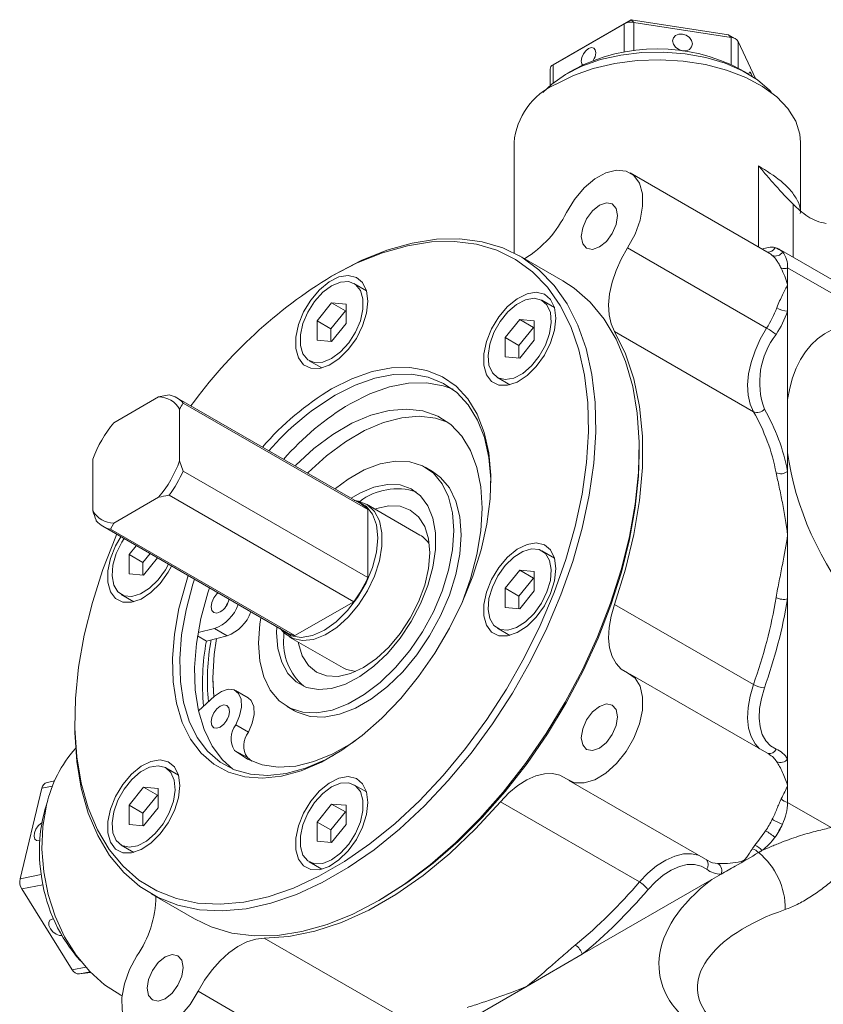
# Model space of a CAD drawing. Header units: millimetres. Extents: x 10 to 831, y 10 to 584.
# Tile 8 of 25: x 319 to 398, y 192 to 288. Entities that reach past the tile are written whole.
import ezdxf

# ---------------------------------------------------------------- set-up
doc = ezdxf.new("R2010")
doc.units = ezdxf.units.MM
doc.linetypes.add('SLD-Solido', pattern=[0])

msp = doc.modelspace()

# ---------------------------------------------------------------- linework, layer by layer
at = {"color": 7, "linetype": 'SLD-Solido', "lineweight": 15}
for p, q in [((372.174, 283.95), (379.114, 287.956)), ((378.407, 287.548), (379.114, 287.956)), ((379.373, 287.698), (379.114, 287.956)), ((379.114, 287.956), (388.594, 286.49)), ((378.407, 287.548), (371.467, 283.542)), ((378.407, 284.769), (378.407, 287.548)), ((388.853, 286.231), (379.373, 287.698)), ((379.373, 284.908), (379.373, 287.698)), ((389.302, 286.082), (388.594, 286.49)), ((388.853, 286.231), (388.594, 286.49)), ((388.853, 283.578), (388.853, 286.231)), ((391.232, 282.221), (389.56, 285.823)), ((389.56, 283.222), (389.56, 285.823)), ((372.174, 283.95), (371.467, 283.542)), ((371.174, 283.133), (371.174, 281.517)), ((371.467, 281.766), (371.467, 283.542)), ((373.521, 283.094), (372.814, 282.686)), ((390.494, 282.686), (389.787, 283.094)), ((367.654, 275.951), (367.654, 265.16)), ((395.654, 269.289), (395.654, 275.951)), ((391.554, 265.729), (391.554, 273.669)), ((392.574, 265.14), (378.997, 272.978)), ((394.912, 264.746), (394.912, 269.932)), ((392.329, 257.808), (378.752, 265.646)), ((372.429, 262.421), (368.186, 264.87)), ((405.995, 258.349), (393.553, 265.531)), ((350.184, 263.085), (349.83, 262.881)), ((394.382, 263.699), (394.382, 262.066)), ((404.964, 257.591), (394.382, 263.699)), ((353.238, 261.462), (352.014, 262.169)), ((394.382, 262.066), (394.382, 259.453)), ((349.834, 260.278), (348.42, 258.519)), ((351.249, 260.152), (349.834, 260.278)), ((351.178, 259.503), (349.834, 260.278)), ((351.249, 258.266), (351.249, 260.152)), ((371.609, 259.819), (370.385, 260.526)), ((351.178, 259.503), (349.764, 257.743)), ((351.249, 259.496), (351.178, 259.503)), ((394.382, 259.453), (394.382, 250.834)), ((348.42, 258.519), (348.42, 256.633)), ((349.764, 257.743), (348.42, 258.519)), ((349.834, 256.507), (351.249, 258.266)), ((368.206, 258.636), (366.791, 256.876)), ((369.62, 258.509), (368.206, 258.636)), ((369.549, 257.86), (368.206, 258.636)), ((369.62, 256.623), (369.62, 258.509)), ((349.764, 257.743), (349.764, 256.513)), ((369.549, 257.86), (368.135, 256.101)), ((369.62, 257.854), (369.549, 257.86)), ((391.046, 249.633), (377.47, 257.47)), ((348.42, 256.633), (349.834, 256.507)), ((366.791, 256.876), (366.791, 254.991)), ((368.135, 256.101), (366.791, 256.876)), ((368.135, 256.101), (368.135, 254.87)), ((368.206, 254.864), (369.62, 256.623)), ((347.655, 254.617), (348.878, 253.91)), ((366.791, 254.991), (368.206, 254.864)), ((366.026, 252.974), (367.25, 252.267)), ((332.929, 251.079), (333.974, 251.274)), ((328.556, 248.555), (332.929, 251.079)), ((352.752, 240.583), (334.721, 250.993)), ((335.339, 250.486), (353.37, 240.077)), ((334.985, 249.892), (334.985, 244.842)), ((379.886, 245.53), (379.886, 245.938)), ((394.382, 245.664), (394.382, 243.802)), ((326.5, 239.944), (326.5, 244.994)), ((334.985, 244.842), (335.339, 243.84)), ((353.37, 233.431), (335.339, 243.84)), ((359.695, 243.792), (358.988, 244.2)), ((394.382, 243.802), (394.382, 237.57)), ((332.929, 241.281), (328.556, 238.756)), ((333.974, 241.476), (352.005, 231.067)), ((352.452, 240.888), (352.099, 240.96)), ((358.463, 237.575), (353.231, 240.596)), ((353.37, 240.077), (353.37, 233.431)), ((328.556, 238.756), (328.218, 238.153)), ((327.471, 238.435), (345.503, 228.026)), ((346.25, 227.744), (328.218, 238.153)), ((394.382, 237.57), (394.382, 231.339)), ((330.753, 236.541), (330.049, 235.665)), ((371.609, 235.323), (370.385, 236.03)), ((330.049, 235.665), (330.049, 233.78)), ((331.392, 234.89), (330.049, 235.665)), ((332.096, 235.765), (331.392, 234.89)), ((331.392, 234.89), (331.392, 233.66)), ((331.463, 233.653), (332.823, 235.345)), ((368.206, 234.139), (366.791, 232.38)), ((369.62, 234.013), (368.206, 234.139)), ((369.549, 233.364), (368.206, 234.139)), ((369.62, 232.127), (369.62, 234.013)), ((330.049, 233.78), (331.463, 233.653)), ((369.549, 233.364), (368.135, 231.605)), ((369.62, 233.357), (369.549, 233.364)), ((366.791, 232.38), (366.791, 230.494)), ((368.135, 231.605), (366.791, 232.38)), ((368.206, 230.368), (369.62, 232.127)), ((329.283, 231.763), (330.507, 231.056)), ((352.005, 231.067), (346.25, 227.744)), ((368.135, 231.605), (368.135, 230.374)), ((394.382, 231.339), (394.382, 215.687)), ((366.791, 230.494), (368.206, 230.368)), ((391.046, 222.962), (377.47, 230.8)), ((338.384, 228.431), (336.787, 228.038)), ((339.622, 227.717), (338.384, 228.431)), ((344.46, 228.018), (344.477, 228.618)), ((344.85, 228.403), (345.088, 228.133)), ((366.026, 228.478), (367.25, 227.771)), ((337.595, 227.218), (336.733, 227.715)), ((339.622, 227.717), (337.595, 227.218)), ((345.167, 227.61), (345.176, 228.038)), ((345.731, 227.605), (350.964, 224.584)), ((338.238, 223.61), (338.238, 223.446)), ((338.238, 223.61), (338.33, 221.765)), ((338.314, 221.751), (338.238, 223.446)), ((392.574, 216.148), (378.997, 223.985)), ((341.672, 221.672), (340.434, 222.386)), ((338.384, 221.815), (336.816, 220.39)), ((345.489, 220.817), (346.196, 220.409)), ((324.732, 219.405), (324.732, 218.997)), ((341.7, 218.314), (340.462, 219.028)), ((341.599, 215.819), (340.361, 216.533)), ((342.035, 215.467), (341.599, 215.819)), ((392.574, 216.148), (392.493, 216.191)), ((394.382, 215.687), (394.382, 213.074)), ((334.867, 214.112), (333.643, 214.819)), ((321.537, 212.827), (319.392, 203.967)), ((322.568, 213.036), (321.537, 212.827)), ((322.78, 213.548), (322.046, 213.399)), ((331.463, 212.928), (330.049, 211.169)), ((332.877, 212.802), (331.463, 212.928)), ((332.807, 212.153), (331.463, 212.928)), ((332.877, 210.916), (332.877, 212.802)), ((353.238, 212.47), (352.014, 213.176)), ((372.998, 213.592), (386.574, 205.755)), ((394.382, 213.074), (394.382, 211.441)), ((332.807, 212.153), (331.392, 210.394)), ((332.877, 212.147), (332.807, 212.153)), ((330.049, 211.169), (330.049, 209.283)), ((331.392, 210.394), (330.049, 211.169)), ((331.463, 209.157), (332.877, 210.916)), ((349.834, 211.286), (348.42, 209.527)), ((351.249, 211.159), (349.834, 211.286)), ((351.178, 210.51), (349.834, 211.286)), ((351.249, 209.274), (351.249, 211.159)), ((379.908, 203.671), (366.332, 211.509)), ((394.382, 211.441), (398.628, 208.99)), ((331.392, 210.394), (331.392, 209.163)), ((351.178, 210.51), (349.764, 208.751)), ((351.249, 210.504), (351.178, 210.51)), ((330.049, 209.283), (331.463, 209.157)), ((348.42, 209.527), (348.42, 207.641)), ((349.764, 208.751), (348.42, 209.527)), ((349.834, 207.514), (351.249, 209.274)), ((349.764, 208.751), (349.764, 207.521)), ((329.283, 207.267), (330.507, 206.56)), ((348.42, 207.641), (349.834, 207.514)), ((347.655, 205.624), (348.878, 204.918)), ((321.461, 204.385), (319.392, 203.967)), ((321.63, 203.4), (319.556, 202.981)), ((386.973, 203.898), (374.323, 196.595)), ((319.556, 202.981), (324.494, 195.081)), ((332.189, 202.514), (336.432, 200.065)), ((354.435, 201.85), (354.788, 202.054)), ((356.813, 190.338), (343.236, 198.176)), ((374.323, 196.595), (368.926, 193.479)), ((325.805, 195.346), (324.494, 195.081)), ((326.235, 194.882), (325.201, 194.673)), ((325.201, 194.673), (326.294, 194.821)), ((368.926, 193.479), (363.53, 190.364)), ((350.374, 185.14), (336.797, 192.978))]:
    msp.add_line(p, q, dxfattribs=at)
at = {"color": 7, "linetype": 'SLD-Solido', "lineweight": 15, "flags": 128}
for points in [[(385.079, 285.59), (385.005, 285.914), (384.796, 286.211), (384.483, 286.437), (384.113, 286.556), (383.743, 286.551), (383.43, 286.423), (383.221, 286.19), (383.147, 285.889), (383.221, 285.565), (383.43, 285.268), (383.743, 285.042), (384.113, 284.923), (384.483, 284.928), (384.796, 285.056), (385.005, 285.289), (385.079, 285.59)], [(375.644, 284.728), (375.59, 285.01), (375.437, 285.186), (375.207, 285.231), (374.937, 285.137), (374.666, 284.918), (374.437, 284.609), (374.283, 284.255), (374.23, 283.912), (374.283, 283.63), (374.348, 283.528)], [(392.824, 280.824), (392.61, 281.059), (391.435, 282.078), (389.979, 282.967), (388.283, 283.702), (386.397, 284.261), (384.374, 284.627), (382.273, 284.791), (380.154, 284.748), (378.079, 284.499), (376.106, 284.05), (374.293, 283.416), (372.691, 282.614), (371.348, 281.667), (370.484, 280.824)], [(395.654, 275.951), (395.583, 276.764), (395.177, 278.043), (394.421, 279.268), (393.334, 280.407), (391.944, 281.431), (390.288, 282.313), (388.409, 283.03), (386.354, 283.564), (384.178, 283.901), (381.936, 284.032), (379.687, 283.953), (377.489, 283.667), (375.399, 283.182), (373.471, 282.509), (371.755, 281.666)], [(390.923, 282.426), (390.83, 282.678), (390.731, 282.829), (390.647, 282.833), (390.591, 282.689), (390.583, 282.634)], [(378.752, 265.646), (379.474, 266.981), (379.973, 268.367), (380.218, 269.715), (380.192, 270.94), (379.897, 271.962), (379.353, 272.716), (378.594, 273.155), (377.668, 273.249), (376.636, 272.993), (375.562, 272.403), (374.517, 271.518), (373.566, 270.392), (372.771, 269.1)], [(377.765, 268.802), (377.631, 269.505), (377.247, 269.946), (376.674, 270.058), (375.997, 269.823), (375.321, 269.277), (374.747, 268.503), (374.364, 267.62), (374.23, 266.761), (374.364, 266.057), (374.747, 265.616), (375.321, 265.505), (375.997, 265.74), (376.674, 266.286), (377.247, 267.059), (377.631, 267.943), (377.765, 268.802)], [(350.188, 263.088), (352.722, 264.405), (355.232, 265.417), (357.691, 266.113), (360.076, 266.488), (362.362, 266.536), (364.528, 266.258), (366.551, 265.656), (368.411, 264.737), (370.09, 263.509), (371.571, 261.985), (372.84, 260.18), (373.884, 258.111), (374.692, 255.8), (375.257, 253.269), (375.573, 250.543), (375.636, 247.65), (375.446, 244.618), (375.006, 241.478), (374.318, 238.26), (373.391, 234.997), (372.233, 231.721), (370.856, 228.465), (369.274, 225.26), (367.502, 222.139), (365.558, 219.133), (363.461, 216.272), (361.233, 213.584), (358.894, 211.096), (356.469, 208.832), (353.982, 206.815), (351.457, 205.066), (348.919, 203.601), (346.394, 202.435), (343.906, 201.58), (341.482, 201.043), (339.143, 200.832), (336.914, 200.947), (334.818, 201.387), (332.874, 202.148), (331.102, 203.223), (329.519, 204.601), (328.143, 206.268), (326.985, 208.207), (326.058, 210.4), (325.37, 212.824), (324.93, 215.456), (324.74, 218.269), (324.732, 218.997)], [(328.832, 237.649), (328.748, 237.45), (327.497, 234.225), (326.467, 230.997), (325.67, 227.798), (325.113, 224.659), (324.802, 221.612), (324.74, 218.687), (324.927, 215.913), (325.361, 213.318), (326.039, 210.928), (326.953, 208.765), (328.095, 206.853), (329.453, 205.209), (331.013, 203.851), (332.76, 202.791), (334.677, 202.04), (336.745, 201.606), (338.943, 201.492), (341.249, 201.701), (343.64, 202.23), (346.093, 203.073), (348.583, 204.223), (351.086, 205.667), (353.576, 207.393), (356.029, 209.381), (358.42, 211.614), (360.726, 214.067), (362.924, 216.718), (364.991, 219.54), (366.908, 222.504), (368.656, 225.581), (370.216, 228.741), (371.574, 231.953), (372.715, 235.183), (373.63, 238.401), (374.307, 241.574), (374.742, 244.671), (374.929, 247.66), (374.866, 250.513), (374.555, 253.201), (373.998, 255.697), (373.201, 257.976), (372.172, 260.016), (370.921, 261.796), (369.46, 263.299), (367.804, 264.51), (365.97, 265.417), (363.975, 266.01), (361.84, 266.284), (359.585, 266.236), (357.233, 265.867), (354.808, 265.18), (352.334, 264.182), (349.834, 262.884), (349.834, 262.884)], [(377.47, 257.47), (377.136, 258.222), (376.943, 259.107), (376.895, 260.099), (376.995, 261.17), (377.239, 262.292), (377.621, 263.433), (378.13, 264.562), (378.752, 265.646)], [(353.37, 260.434), (353.239, 261.459), (352.855, 262.258), (352.248, 262.769), (351.461, 262.957), (350.554, 262.805), (349.593, 262.326), (348.65, 261.556), (347.795, 260.551), (347.092, 259.386), (346.592, 258.147), (346.332, 256.926), (346.332, 255.815), (346.592, 254.894), (347.092, 254.233), (347.795, 253.88), (348.65, 253.862), (349.593, 254.18), (350.554, 254.81), (351.461, 255.707), (352.248, 256.802), (352.855, 258.015), (353.239, 259.256), (353.37, 260.434)], [(349.834, 254.832), (350.703, 255.478), (351.501, 256.36), (352.164, 257.406), (352.639, 258.533), (352.886, 259.648), (352.886, 260.661), (352.639, 261.49), (352.164, 262.069), (351.501, 262.35), (350.703, 262.31), (349.834, 261.953), (348.966, 261.307), (348.168, 260.425), (347.504, 259.379), (347.03, 258.253), (346.783, 257.138), (346.783, 256.124), (347.03, 255.295), (347.504, 254.716), (348.168, 254.435), (348.966, 254.475), (349.834, 254.832)], [(354.431, 201.848), (356.965, 203.457), (359.475, 205.342), (361.934, 207.485), (364.318, 209.864), (366.605, 212.455), (368.77, 215.233), (370.793, 218.171), (372.654, 221.238), (374.333, 224.404), (375.814, 227.639), (377.083, 230.909), (378.127, 234.183), (378.935, 237.428), (379.5, 240.611), (379.815, 243.701), (379.878, 246.667), (379.689, 249.479), (379.248, 252.111), (378.561, 254.535), (377.634, 256.728), (376.476, 258.667), (375.099, 260.334), (373.517, 261.712), (372.429, 262.421)], [(371.741, 258.791), (371.61, 259.817), (371.226, 260.615), (370.619, 261.127), (369.832, 261.314), (368.925, 261.162), (367.964, 260.684), (367.022, 259.913), (366.167, 258.908), (365.463, 257.743), (364.963, 256.504), (364.703, 255.284), (364.703, 254.172), (364.963, 253.251), (365.463, 252.59), (366.167, 252.237), (367.022, 252.219), (367.964, 252.537), (368.925, 253.168), (369.832, 254.064), (370.619, 255.159), (371.226, 256.372), (371.61, 257.614), (371.741, 258.791)], [(365.536, 253.428), (366.078, 252.945), (366.793, 252.77), (367.622, 252.917), (368.499, 253.375), (369.351, 254.106), (370.111, 255.052), (370.717, 256.135), (371.119, 257.267), (371.285, 258.358), (371.202, 259.319), (370.875, 260.071), (370.333, 260.555), (369.618, 260.73), (368.789, 260.582), (367.912, 260.125), (367.06, 259.394), (366.3, 258.448), (365.694, 257.365), (365.292, 256.232), (365.126, 255.142), (365.209, 254.181), (365.536, 253.428)], [(377.47, 230.8), (378.552, 234.234), (379.374, 237.632), (379.927, 240.959), (380.205, 244.177), (380.205, 247.251), (379.927, 250.148), (379.374, 252.836), (378.552, 255.286), (377.47, 257.47)], [(391.046, 249.633), (390.712, 250.385), (390.519, 251.269), (390.472, 252.261), (390.571, 253.333), (390.816, 254.455), (391.198, 255.596), (391.707, 256.724), (392.329, 257.808)], [(335.823, 233.613), (335.609, 232.956), (334.921, 230.398), (334.477, 227.898), (334.286, 225.496), (334.35, 223.232), (334.668, 221.144), (335.235, 219.264), (336.042, 217.625), (337.075, 216.253), (338.318, 215.171), (339.75, 214.396), (341.348, 213.942), (343.085, 213.815), (344.932, 214.018), (346.861, 214.547), (348.838, 215.394), (350.831, 216.545), (352.808, 217.98), (354.736, 219.677), (356.584, 221.608), (358.321, 223.74), (359.918, 226.039), (361.35, 228.467), (362.593, 230.984), (363.627, 233.549), (364.434, 236.12), (365.001, 238.654), (365.319, 241.11), (365.383, 243.448), (365.191, 245.629), (364.748, 247.617), (364.059, 249.38), (363.137, 250.888), (361.997, 252.118), (360.657, 253.048), (359.139, 253.664), (357.468, 253.955), (355.672, 253.917), (353.78, 253.551), (351.824, 252.861), (349.834, 251.86), (349.834, 251.86)], [(365.39, 242.671), (365.383, 243.027), (365.196, 245.158), (364.762, 247.101), (364.09, 248.824), (363.188, 250.298), (362.074, 251.5), (360.764, 252.409), (359.281, 253.011), (357.648, 253.295), (355.893, 253.258), (354.044, 252.9), (352.132, 252.226), (350.188, 251.248)], [(361.7, 251.824), (360.73, 252.174), (359.098, 252.459), (357.343, 252.421), (355.494, 252.063), (353.582, 251.389), (351.637, 250.411)], [(346.251, 244.336), (346.321, 244.407), (348.107, 246.036), (349.947, 247.409), (351.807, 248.5), (353.651, 249.287), (355.445, 249.757), (357.155, 249.9), (358.749, 249.714), (360.197, 249.202), (361.472, 248.374), (362.549, 247.245), (363.409, 245.836), (364.034, 244.175), (364.415, 242.292), (364.542, 240.223), (364.415, 238.007), (364.034, 235.685), (363.409, 233.302), (362.549, 230.901), (362.487, 230.749)], [(347.488, 243.622), (347.558, 243.692), (349.344, 245.322), (351.185, 246.695), (353.044, 247.785), (354.889, 248.573), (356.683, 249.043), (358.393, 249.186), (359.987, 249), (361.169, 248.611)], [(379.886, 245.53), (379.816, 243.323), (379.505, 240.276), (378.948, 237.138), (378.151, 233.938), (377.122, 230.71), (375.871, 227.485), (374.41, 224.295), (372.754, 221.173), (370.92, 218.148), (368.925, 215.252), (366.789, 212.512), (364.535, 209.957), (362.183, 207.611), (359.758, 205.498), (357.283, 203.639), (354.784, 202.052)], [(350.225, 242.121), (351.45, 243.039), (353.027, 243.949), (354.582, 244.547), (356.073, 244.817), (357.46, 244.751), (358.704, 244.351), (359.772, 243.628), (360.634, 242.601), (361.267, 241.3), (361.654, 239.758), (361.784, 238.019), (361.654, 236.13), (361.267, 234.141), (360.634, 232.108), (359.772, 230.087), (358.704, 228.131), (357.46, 226.294), (356.073, 224.627), (354.582, 223.175), (353.027, 221.978), (351.45, 221.068), (349.895, 220.47), (348.404, 220.2), (347.017, 220.266), (345.773, 220.666), (344.705, 221.389), (343.843, 222.415), (343.21, 223.717), (342.823, 225.258), (342.693, 226.998), (342.693, 226.998)], [(359.695, 243.792), (360.479, 243.22), (361.341, 242.193), (361.974, 240.892), (362.361, 239.35), (362.492, 237.611), (362.361, 235.721), (361.974, 233.733), (361.341, 231.7), (360.479, 229.678), (359.411, 227.722), (358.167, 225.886), (356.78, 224.219), (355.289, 222.767), (353.734, 221.57), (352.157, 220.659), (350.602, 220.061), (349.111, 219.792), (347.724, 219.858), (346.48, 220.258), (346.196, 220.409)], [(351.727, 241.175), (352.587, 241.683), (353.969, 242.264), (355.296, 242.532), (356.523, 242.478), (357.614, 242.104), (358.531, 241.421), (359.246, 240.451), (359.736, 239.226), (359.985, 237.786), (359.985, 236.175), (359.736, 234.447), (359.246, 232.657), (358.531, 230.862), (357.614, 229.119), (356.523, 227.486), (355.296, 226.014), (353.969, 224.751), (352.587, 223.737), (351.194, 223.005), (349.835, 222.579), (348.553, 222.471), (347.389, 222.686), (346.381, 223.217), (345.561, 224.047), (344.956, 225.148), (344.585, 226.487), (344.46, 228.018), (344.46, 228.018)], [(344.813, 228.444), (345.055, 228.204), (345.88, 227.727), (346.867, 227.581), (347.968, 227.772), (349.127, 228.29), (350.286, 229.11), (351.387, 230.19), (352.375, 231.477), (353.199, 232.905), (353.82, 234.404), (354.205, 235.898), (354.336, 237.311), (354.205, 238.574), (353.82, 239.623), (353.199, 240.405), (352.375, 240.882), (352.045, 240.971)], [(352.452, 240.888), (352.457, 240.887), (353.331, 240.535), (354.025, 239.881), (354.506, 238.957), (354.753, 237.806), (354.753, 236.482), (354.506, 235.046), (354.025, 233.566), (353.331, 232.112), (352.457, 230.75), (351.444, 229.545), (350.339, 228.552), (349.194, 227.82), (348.062, 227.381), (346.997, 227.256), (346.048, 227.451), (345.259, 227.957), (345.088, 228.133)], [(354.07, 240.111), (354.209, 240.161), (355.423, 240.436), (356.542, 240.392), (357.523, 240.028), (358.328, 239.36), (358.926, 238.413), (359.295, 237.224), (359.419, 235.837), (359.295, 234.307), (358.926, 232.692), (358.328, 231.054), (357.523, 229.457), (356.542, 227.961), (355.423, 226.624), (354.209, 225.498), (352.946, 224.625), (351.683, 224.04), (350.468, 223.764), (349.349, 223.809), (348.368, 224.172), (347.563, 224.84), (346.965, 225.787), (346.597, 226.977), (346.571, 227.12)], [(329.232, 237.418), (328.721, 236.532), (328.22, 235.293), (327.961, 234.073), (327.961, 232.961), (328.22, 232.04), (328.721, 231.379), (329.424, 231.027), (330.279, 231.009), (331.222, 231.327), (332.183, 231.957), (333.09, 232.853), (333.876, 233.948), (334.206, 234.547)], [(329.554, 237.232), (329.336, 236.887), (328.793, 235.778), (328.467, 234.649), (328.384, 233.592), (328.55, 232.693), (328.952, 232.024), (329.557, 231.64), (330.317, 231.572), (331.17, 231.826), (332.047, 232.38), (332.876, 233.19), (333.591, 234.191), (333.884, 234.733)], [(371.741, 234.295), (371.61, 235.32), (371.226, 236.119), (370.619, 236.631), (369.832, 236.818), (368.925, 236.666), (367.964, 236.188), (367.022, 235.417), (366.167, 234.412), (365.463, 233.247), (364.963, 232.008), (364.703, 230.788), (364.703, 229.676), (364.963, 228.755), (365.463, 228.094), (366.167, 227.741), (367.022, 227.723), (367.964, 228.041), (368.925, 228.672), (369.832, 229.568), (370.619, 230.663), (371.226, 231.876), (371.61, 233.117), (371.741, 234.295)], [(365.536, 232.492), (365.209, 231.363), (365.126, 230.307), (365.292, 229.407), (365.694, 228.739), (366.3, 228.355), (367.06, 228.287), (367.912, 228.54), (368.789, 229.095), (369.618, 229.905), (370.333, 230.905), (370.875, 232.015), (371.202, 233.144), (371.285, 234.201), (371.119, 235.1), (370.717, 235.768), (370.111, 236.152), (369.351, 236.22), (368.499, 235.967), (367.622, 235.413), (366.793, 234.602), (366.078, 233.602), (365.536, 232.492)], [(336.442, 233.256), (336.286, 232.773), (335.613, 230.274), (335.18, 227.83), (334.993, 225.483), (335.055, 223.271), (335.366, 221.229), (335.921, 219.393), (336.709, 217.791), (337.719, 216.45), (338.934, 215.393), (340.333, 214.635), (341.894, 214.191), (343.592, 214.067), (345.397, 214.265), (347.282, 214.783), (349.214, 215.61), (350.015, 216.038)], [(337.892, 232.419), (337.736, 231.936), (337.063, 229.437), (336.63, 226.993), (336.442, 224.646), (336.505, 222.434), (336.816, 220.393), (337.37, 218.556), (338.159, 216.954), (339.169, 215.613), (340.188, 214.696)], [(338.959, 230.058), (338.621, 229.94), (338.334, 229.996), (338.143, 230.216), (338.076, 230.568), (338.143, 230.998), (338.334, 231.439), (338.621, 231.826), (338.733, 231.934)], [(339.489, 230.567), (339.572, 230.725), (339.667, 230.875)], [(378.752, 224.105), (378.13, 224.471), (377.621, 225.012), (377.239, 225.712), (376.995, 226.551), (376.895, 227.508), (376.943, 228.555), (377.136, 229.662), (377.47, 230.8)], [(342.693, 226.998), (342.823, 228.887), (342.907, 229.445)], [(338.582, 227.461), (338.364, 225.899), (338.238, 223.61)], [(352.183, 224.237), (351.28, 224.43), (350.964, 224.584)], [(372.771, 213.745), (373.566, 213.37), (374.517, 213.343), (375.562, 213.664), (376.636, 214.314), (377.668, 215.25), (378.594, 216.413), (379.353, 217.728), (379.897, 219.111), (380.192, 220.473), (380.218, 221.728), (379.973, 222.794), (379.474, 223.604), (378.752, 224.105)], [(338.384, 221.815), (339.059, 222.295), (339.723, 222.514), (340.306, 222.448), (340.747, 222.105), (340.997, 221.521), (341.032, 220.758), (340.847, 219.897), (340.462, 219.028)], [(391.649, 216.681), (391.198, 217.174), (390.816, 217.874), (390.571, 218.714), (390.472, 219.67), (390.519, 220.717), (390.712, 221.825), (391.046, 222.962)], [(392.116, 222.631), (391.818, 221.614), (391.645, 220.625), (391.603, 219.69), (391.692, 218.835), (391.91, 218.085), (392.251, 217.46), (392.706, 216.977), (393.262, 216.65)], [(341.672, 221.672), (341.984, 221.391), (342.235, 220.807), (342.27, 220.044), (342.085, 219.182), (341.7, 218.314)], [(338.959, 218.811), (338.621, 218.693), (338.334, 218.749), (338.143, 218.969), (338.076, 219.321), (338.143, 219.751), (338.334, 220.192), (338.621, 220.579), (338.959, 220.852), (339.298, 220.97), (339.584, 220.914), (339.776, 220.693), (339.843, 220.342), (339.776, 219.912), (339.584, 219.47), (339.298, 219.084), (338.959, 218.811)], [(377.765, 219.809), (377.631, 220.513), (377.247, 220.954), (376.674, 221.065), (375.997, 220.83), (375.321, 220.284), (374.747, 219.511), (374.364, 218.627), (374.23, 217.768), (374.364, 217.065), (374.747, 216.624), (375.321, 216.512), (375.997, 216.747), (376.674, 217.293), (377.247, 218.067), (377.631, 218.95), (377.765, 219.809)], [(339.489, 219.321), (339.572, 219.478), (339.667, 219.628)], [(352.166, 217.481), (351.807, 217.243), (349.947, 216.187), (348.107, 215.435), (346.321, 215.002), (344.622, 214.897), (343.044, 215.121), (341.614, 215.67), (340.361, 216.533)], [(334.999, 213.084), (334.868, 214.11), (334.484, 214.908), (333.876, 215.42), (333.09, 215.607), (332.183, 215.455), (331.222, 214.977), (330.279, 214.206), (329.424, 213.201), (328.721, 212.036), (328.22, 210.797), (327.961, 209.577), (327.961, 208.465), (328.22, 207.544), (328.721, 206.883), (329.424, 206.53), (330.279, 206.512), (331.222, 206.83), (332.183, 207.461), (333.09, 208.357), (333.876, 209.452), (334.484, 210.665), (334.868, 211.907), (334.999, 213.084)], [(334.133, 214.364), (333.591, 214.848), (332.876, 215.023), (332.047, 214.875), (331.17, 214.418), (330.317, 213.686), (329.557, 212.741), (328.952, 211.658), (328.55, 210.525), (328.384, 209.434), (328.467, 208.474), (328.793, 207.721), (329.336, 207.238), (330.05, 207.063), (330.88, 207.21), (331.756, 207.668), (332.609, 208.399), (333.369, 209.344), (333.975, 210.427), (334.377, 211.56), (334.543, 212.651), (334.459, 213.612), (334.133, 214.364)], [(353.37, 211.441), (353.239, 212.467), (352.855, 213.265), (352.248, 213.777), (351.461, 213.964), (350.554, 213.813), (349.593, 213.334), (348.65, 212.564), (347.795, 211.559), (347.092, 210.393), (346.592, 209.155), (346.332, 207.934), (346.332, 206.822), (346.592, 205.901), (347.092, 205.24), (347.795, 204.888), (348.65, 204.87), (349.593, 205.188), (350.554, 205.818), (351.461, 206.714), (352.248, 207.809), (352.855, 209.023), (353.239, 210.264), (353.37, 211.441)], [(366.332, 211.509), (367.15, 212.367), (368.013, 213.088), (368.896, 213.652), (369.774, 214.044), (370.623, 214.252), (371.42, 214.271), (372.143, 214.101), (372.771, 213.745)], [(349.834, 212.96), (348.966, 212.315), (348.168, 211.433), (347.504, 210.386), (347.03, 209.26), (346.783, 208.145), (346.783, 207.132), (347.03, 206.302), (347.504, 205.724), (348.168, 205.443), (348.966, 205.483), (349.834, 205.84), (350.703, 206.486), (351.501, 207.367), (352.164, 208.414), (352.639, 209.54), (352.886, 210.655), (352.886, 211.668), (352.639, 212.498), (352.164, 213.077), (351.501, 213.357), (350.703, 213.317), (349.834, 212.96)], [(321.99, 211.185), (321.627, 209.084), (321.531, 206.889), (321.702, 204.658), (322.137, 202.447), (322.825, 200.315), (323.748, 198.316), (324.882, 196.503), (326.197, 194.921), (327.659, 193.613), (329.231, 192.613), (329.368, 192.543)], [(343.236, 198.176), (345.669, 198.33), (348.201, 198.843), (350.805, 199.708), (353.453, 200.915), (356.115, 202.452), (358.763, 204.302), (361.367, 206.444), (363.9, 208.855), (366.332, 211.509)], [(321.526, 209.446), (321.418, 209.383), (321.152, 209.143), (320.935, 208.821), (320.801, 208.465), (320.768, 208.13), (320.843, 207.867), (321.014, 207.715), (321.255, 207.698), (321.322, 207.716)], [(379.908, 203.671), (380.727, 204.529), (381.589, 205.25), (382.472, 205.815), (383.35, 206.206), (384.2, 206.415), (384.997, 206.434), (385.648, 206.29)], [(386.483, 204.908), (385.922, 205.226), (385.276, 205.379), (384.564, 205.361), (383.805, 205.175), (383.021, 204.825), (382.232, 204.321), (381.462, 203.677), (380.731, 202.911)], [(336.432, 200.065), (338.068, 199.279), (340.091, 198.677), (342.256, 198.399), (344.543, 198.448), (346.927, 198.822), (349.387, 199.519), (351.896, 200.53), (354.431, 201.848)], [(322.675, 200.051), (322.531, 200.04), (322.312, 199.927), (322.203, 199.708), (322.22, 199.418), (322.362, 199.099), (322.605, 198.802), (322.914, 198.57), (323.242, 198.44), (323.492, 198.423)], [(336.797, 192.978), (337.425, 194.059), (338.148, 195.064), (338.945, 195.965), (339.794, 196.737), (340.673, 197.36), (341.555, 197.814), (342.418, 198.089), (343.236, 198.176)], [(330.816, 196.432), (330.094, 195.097), (329.595, 193.711), (329.351, 192.363), (329.377, 191.138), (329.671, 190.116), (330.215, 189.361), (330.975, 188.923), (331.9, 188.829), (332.933, 189.085), (334.006, 189.674), (335.052, 190.56), (336.002, 191.685), (336.797, 192.978)], [(335.339, 195.317), (335.204, 196.021), (334.821, 196.462), (334.247, 196.573), (333.571, 196.338), (332.894, 195.792), (332.321, 195.018), (331.938, 194.135), (331.803, 193.276), (331.938, 192.573), (332.321, 192.131), (332.894, 192.02), (333.571, 192.255), (334.247, 192.801), (334.821, 193.575), (335.204, 194.458), (335.339, 195.317)]]:
    msp.add_lwpolyline(points, dxfattribs=at)
at = {"color": 7, "linetype": 'SLD-Solido', "lineweight": 15}
for centre, radius, start, end in [((379.112, 286.185), 1.535, 80.2289, 117.35717), ((388.799, 285.32), 0.913, 33.43888, 86.5665), ((381.654, 267.7), 17.411, 62.15246, 117.84754), ((374.124, 284.799), 1.521, 327.06825, 357.3269), ((371.676, 283.082), 0.505, 114.52506, 174.1548), ((374.573, 275.315), 6.948, 113.93073, 174.74913), ((363.062, 273.8), 10.787, 301.35397, 334.16898), ((392.8, 263.655), 2.059, 80.195, 115.28654), ((392.481, 265.95), 0.721, 264.60086, 338.36926), ((392.873, 264.353), 1.36, 41.75959, 78.22966), ((392.398, 263.53), 2.282, 49.24948, 70.73977), ((391.564, 263.392), 2.018, 49.25617, 59.98561), ((393.198, 265.647), 0.792, 246.40809, 330.62345), ((392.079, 263.827), 2.307, 356.82277, 38.348), ((374.508, 222.317), 47.481, 121.30938, 144.02802), ((394.005, 264.536), 0.917, 253.98046, 294.24633), ((383.741, 263.313), 10.201, 327.34064, 339.84991), ((383.528, 263.436), 11.561, 327.34064, 339.84991), ((394.674, 262.166), 2.728, 240.16788, 263.84751), ((399.297, 252.509), 7.642, 142.15767, 200.0129), ((387.403, 249.272), 9.856, 53.52507, 60.01304), ((333.487, 248.856), 2.467, 41.36482, 78.62443), ((364.206, 227.917), 27.925, 120.97289, 139.18004), ((364.19, 227.908), 27.218, 120.95963, 138.86142), ((332.93, 248.707), 2.373, 29.97269, 90.01655), ((365.639, 227.071), 27.218, 120.95963, 138.86142), ((391.414, 250.45), 0.896, 245.79802, 321.60273), ((374.302, 240.013), 19.311, 10.92707, 29.87871), ((375, 240.06), 19.74, 10.92707, 29.87871), ((337.305, 241.13), 11.475, 139.67829, 160.32171), ((324.18, 248.706), 11.475, 319.67829, 340.32171), ((323.922, 248.855), 12.469, 323.71571, 336.28429), ((393.721, 244.62), 1.052, 244.16057, 308.92682), ((356.238, 236.081), 6.019, 72.17335, 127.44745), ((328.555, 241.129), 2.373, 209.97269, 270.01655), ((351.503, 238.43), 2.49, 41.42322, 59.89072), ((328.705, 240.572), 2.467, 221.36482, 258.62443), ((357.101, 235.258), 2.688, 32.261, 59.55121), ((341.953, 238.446), 12.469, 323.71571, 336.28429), ((337.889, 231.706), 1.965, 303.00763, 348.37782), ((343, 240.012), 50.982, 340.46214, 350.3671), ((343.002, 240.059), 52.115, 340.46214, 350.3671), ((394.003, 232.83), 1.539, 241.23822, 284.2415), ((336.981, 232.148), 3.973, 290.6862, 340.01264), ((338.218, 231.433), 3.973, 290.6862, 340.01264), ((359.805, 223.113), 22.587, 169.52915, 185.72939), ((359.315, 223.392), 21.624, 169.50523, 185.60719), ((350.808, 227.084), 5.665, 174.67126, 229.16629), ((346.745, 230.188), 2.494, 240.13097, 258.54999), ((392.326, 225.198), 2.576, 240.20731, 265.32341), ((342.159, 217.71), 2.149, 142.15871, 213.20036), ((343.397, 216.996), 2.149, 142.15871, 213.20036), ((333.795, 208.627), 12.08, 138.03996, 167.77338), ((392.578, 216.952), 0.748, 260.81376, 336.14053), ((392.34, 214.444), 2.391, 31.32418, 67.31807), ((391.495, 214.304), 2.136, 31.42727, 59.66651), ((393.679, 216.227), 0.886, 245.88637, 322.46747), ((322.236, 212.718), 0.708, 105.57869, 171.08713), ((394.754, 212.885), 1.492, 227.83609, 255.57466), ((336.653, 206.682), 15.369, 161.06467, 190.14305), ((388.995, 211.569), 5.389, 335.23288, 358.64064), ((383.595, 214.403), 10.368, 326.40385, 333.59615), ((396.467, 216.001), 7.17, 239.99394, 248.91913), ((387.594, 212.094), 6.882, 323.85193, 336.14807), ((383.363, 214.536), 11.75, 326.40385, 333.59615), ((388.517, 211.356), 5.701, 306.03735, 324.36727), ((388.653, 202.465), 7.159, 51.07296, 60.01142), ((390.453, 205.55), 1.855, 40.12571, 66.72615), ((390.481, 205.494), 1.49, 44.38075, 72.04703), ((387.02, 201.014), 7.14, 359.68594, 50.65904), ((385.879, 205.349), 0.748, 323.85988, 39.16418), ((387.638, 207.637), 2.162, 240.51168, 268.46088), ((387.06, 204.757), 0.887, 337.56427, 54.12163), ((387.933, 206.81), 2.391, 232.67391, 268.7355), ((320.682, 203.675), 1.322, 167.25897, 211.66643), ((336.818, 206.272), 15.466, 188.53756, 221.80333), ((341.126, 236.751), 50.974, 309.63167, 319.53758), ((378.613, 201.446), 2.575, 34.66946, 59.79771), ((321.889, 202.491), 10.789, 325.83274, 358.63414), ((341.086, 236.725), 52.107, 309.63167, 319.53758), ((372.842, 196.177), 1.539, 15.75297, 58.76624), ((325.166, 195.428), 0.755, 207.29372, 272.71166)]:
    msp.add_arc(centre, radius, start, end, dxfattribs=at)
for centre, major_axis, ratio, start_param, end_param in [((407.11, 240.901), (-8.656, 16.618), 0.575928, 5.714982, 6.952993), ((407.11, 240.901), (-8.656, 16.618), 0.575928, 1.001229, 1.934212), ((402.332, 198.069), (20.422, 3.579), 0.552881, 2.320131, 3.661426), ((402.332, 194.599), (16.738, 1.648), 0.474866, 2.033586, 3.483403)]:
    msp.add_ellipse(centre, major_axis=major_axis, ratio=ratio, start_param=start_param, end_param=end_param, dxfattribs=at)
for points, knots in [([(394.912, 269.932), (394.334, 270.504), (393.763, 271.112), (392.924, 272.052), (392.647, 272.37), (392.234, 272.854), (392.098, 273.016), (391.825, 273.341), (391.688, 273.506), (391.554, 273.669)], [0, 0, 0, 0, 0.5, 0.5, 0.75, 0.75, 0.875, 0.875, 1, 1, 1, 1]), ([(391.554, 273.669), (392.325, 273.181), (393.591, 272.379), (394.754, 271.234), (395.391, 270.261), (395.679, 269.516), (395.626, 269.096), (395.615, 269.003)], [0, 0, 0, 0, 0.31778, 0.521285, 0.730493, 0.940517, 1, 1, 1, 1]), ([(394.912, 269.932), (395.128, 269.718), (395.353, 269.502), (395.832, 269.092), (396.089, 268.896), (396.629, 268.552), (396.91, 268.404), (397.503, 268.172), (397.816, 268.087), (398.134, 268.048)], [0, 0, 0, 0, 0.25, 0.25, 0.5, 0.5, 0.75, 0.75, 1, 1, 1, 1]), ([(393.752, 263.654), (393.679, 263.797), (393.611, 263.928), (393.476, 264.173), (393.409, 264.286), (393.2, 264.6), (393.05, 264.776), (392.881, 264.921)], [0, 0, 0, 0, 0.25, 0.25, 0.5, 0.5, 1, 1, 1, 1]), ([(393.752, 263.654), (393.874, 263.417), (393.992, 263.164), (394.204, 262.633), (394.301, 262.356), (394.382, 262.066)], [0, 0, 0, 0, 0.5, 0.5, 1, 1, 1, 1]), ([(393.317, 259.799), (393.403, 260.035), (393.501, 260.253), (393.697, 260.665), (393.797, 260.861), (393.986, 261.234), (394.076, 261.409), (394.241, 261.747), (394.316, 261.908), (394.382, 262.066)], [0, 0, 0, 0, 0.25, 0.25, 0.5, 0.5, 0.75, 0.75, 1, 1, 1, 1]), ([(335.339, 250.486), (335.329, 250.471), (335.202, 250.284), (335.089, 250.08), (334.985, 249.892)], [0, 0, 0, 0, 0.077695, 1, 1, 1, 1]), ([(394.382, 245.664), (394.382, 246.526), (394.387, 247.39), (394.387, 248.252), (394.387, 249.113), (394.382, 249.972), (394.382, 250.834)], [0, 0, 0, 0, 0.003165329, 0.003165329, 0.003165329, 0.006330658, 0.006330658, 0.006330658, 0.006330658]), ([(393.263, 243.673), (393.356, 243.221), (393.46, 242.747), (393.668, 241.771), (393.772, 241.27), (394.07, 239.734), (394.249, 238.668), (394.382, 237.57)], [0, 0, 0, 0, 0.25, 0.25, 0.5, 0.5, 1, 1, 1, 1]), ([(333.974, 241.476), (333.946, 241.471), (333.594, 241.414), (333.248, 241.345), (332.929, 241.281)], [0, 0, 0, 0, 0.077695, 1, 1, 1, 1]), ([(326.853, 238.941), (326.844, 238.967), (326.717, 239.301), (326.604, 239.635), (326.5, 239.944)], [0, 0, 0, 0, 0.077695, 1, 1, 1, 1]), ([(393.263, 231.481), (393.356, 232.04), (393.46, 232.581), (393.668, 233.638), (393.772, 234.151), (394.07, 235.661), (394.249, 236.626), (394.382, 237.57)], [0, 0, 0, 0, 0.25, 0.25, 0.5, 0.5, 1, 1, 1, 1]), ([(393.317, 215.418), (393.403, 215.281), (393.501, 215.121), (393.697, 214.772), (393.797, 214.581), (393.986, 214.179), (394.076, 213.969), (394.241, 213.533), (394.316, 213.309), (394.382, 213.074)], [0, 0, 0, 0, 0.25, 0.25, 0.5, 0.5, 0.75, 0.75, 1, 1, 1, 1]), ([(393.752, 211.78), (393.874, 212.024), (393.992, 212.249), (394.204, 212.677), (394.301, 212.879), (394.382, 213.074)], [0, 0, 0, 0, 0.5, 0.5, 1, 1, 1, 1]), ([(392.881, 209.792), (393.05, 210.133), (393.198, 210.476), (393.407, 210.983), (393.475, 211.151), (393.611, 211.476), (393.679, 211.633), (393.752, 211.78)], [0, 0, 0, 0, 0.5, 0.5, 0.75, 0.75, 1, 1, 1, 1]), ([(391.871, 206.746), (392.186, 206.875), (392.51, 207.014), (393.002, 207.222), (393.168, 207.291), (393.498, 207.427), (393.661, 207.492), (394.142, 207.681), (394.455, 207.798), (395.069, 208.016), (395.366, 208.114), (395.938, 208.294), (396.215, 208.375), (396.752, 208.525), (397.012, 208.593), (397.759, 208.782), (398.218, 208.886), (398.628, 208.99)], [0, 0, 0, 0, 0.125, 0.125, 0.1875, 0.1875, 0.25, 0.25, 0.375, 0.375, 0.5, 0.5, 0.625, 0.625, 0.75, 0.75, 1, 1, 1, 1]), ([(391.186, 207.255), (391.352, 207.476), (391.531, 207.702), (391.888, 208.173), (392.064, 208.414), (392.231, 208.666)], [0, 0, 0, 0, 0.5, 0.5, 1, 1, 1, 1]), ([(401.776, 206.989), (401.643, 206.761), (401.481, 206.529), (401.103, 206.049), (400.887, 205.802), (400.4, 205.285), (400.126, 205.012), (399.535, 204.459), (399.216, 204.177), (398.696, 203.74), (398.514, 203.591), (398.142, 203.297), (397.953, 203.151), (397.565, 202.863), (397.367, 202.72), (396.96, 202.439), (396.754, 202.302), (396.139, 201.911), (395.735, 201.679), (395.13, 201.374), (394.93, 201.281), (394.539, 201.114), (394.347, 201.04), (394.159, 200.975)], [0, 0, 0, 0, 0.125, 0.125, 0.25, 0.25, 0.375, 0.375, 0.5, 0.5, 0.5625, 0.5625, 0.625, 0.625, 0.6875, 0.6875, 0.75, 0.75, 0.875, 0.875, 0.9375, 0.9375, 1, 1, 1, 1]), ([(387.58, 205.476), (387.709, 205.471), (387.855, 205.467), (388.168, 205.468), (388.332, 205.472), (388.84, 205.501), (389.199, 205.541), (389.653, 205.633), (389.745, 205.653), (389.922, 205.703), (390.008, 205.733), (390.152, 205.819), (390.205, 205.872), (390.304, 205.984), (390.349, 206.044), (390.574, 206.347), (390.745, 206.618), (390.94, 206.911)], [0, 0, 0, 0, 0.125, 0.125, 0.25, 0.25, 0.5, 0.5, 0.5625, 0.5625, 0.625, 0.625, 0.6875, 0.6875, 0.75, 0.75, 1, 1, 1, 1]), ([(387.88, 204.419), (388.34, 204.683), (388.8, 204.947), (389.259, 205.212), (390.022, 205.651), (390.784, 206.094), (391.546, 206.536)], [0.001282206, 0.001282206, 0.001282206, 0.001282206, 0.003233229, 0.003233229, 0.003233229, 0.006466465, 0.006466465, 0.006466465, 0.006466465]), ([(373.64, 197.492), (373.202, 197.133), (372.785, 196.772), (371.974, 196.064), (371.582, 195.717), (370.423, 194.704), (369.677, 194.067), (368.926, 193.479)], [0, 0, 0, 0, 0.25, 0.25, 0.5, 0.5, 1, 1, 1, 1]), ([(363.082, 191.397), (363.519, 191.543), (363.982, 191.69), (364.931, 191.998), (365.417, 192.158), (366.897, 192.668), (367.909, 193.046), (368.926, 193.479)], [0, 0, 0, 0, 0.25, 0.25, 0.5, 0.5, 1, 1, 1, 1])]:
    msp.add_open_spline(points, degree=3, knots=knots, dxfattribs=at)
for points in [[(390.94, 206.911), (391.015, 207.025), (391.099, 207.139), (391.186, 207.255)], [(391.546, 206.536), (391.655, 206.599), (391.763, 206.669), (391.871, 206.746)], [(386.973, 203.898), (387.275, 204.072), (387.578, 204.246), (387.88, 204.419)]]:
    msp.add_open_spline(points, degree=3, dxfattribs=at)

doc.saveas('drawing.dxf')
